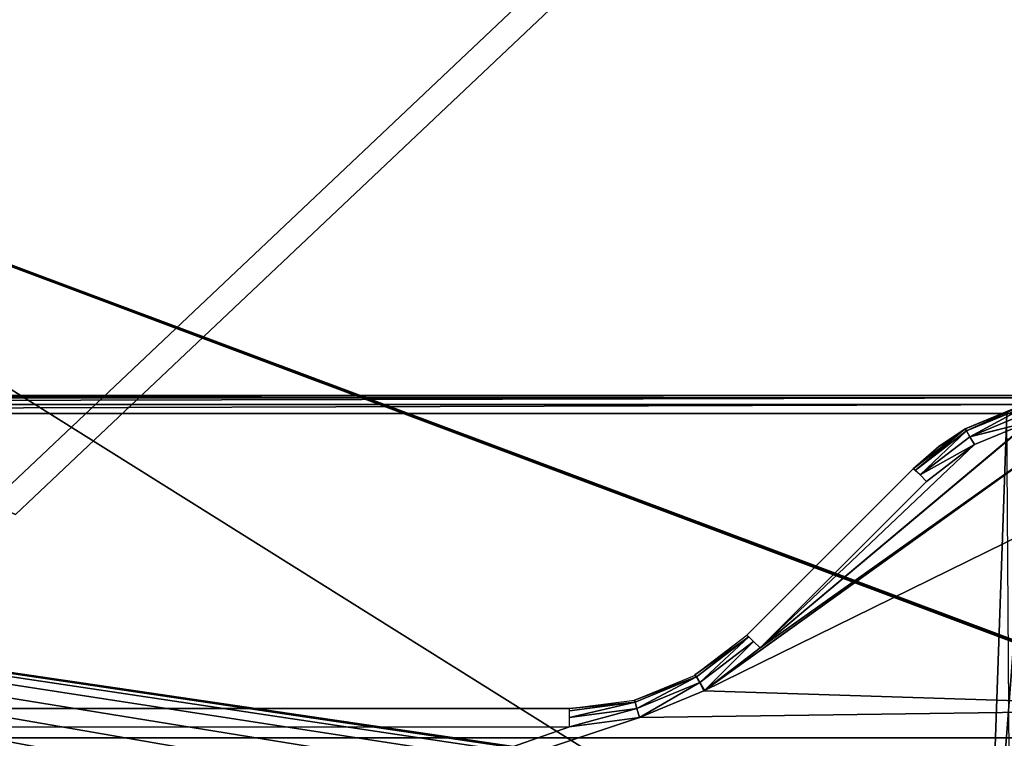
# Model space of a CAD drawing. Header units: millimetres. Extents: x -75 to 75, y -5 to 37.
# Tile 238 of 256: x 39 to 54, y 7 to 18. Entities that reach past the tile are written whole.
import ezdxf

# ---------------------------------------------------------------- set-up
doc = ezdxf.new("R2010")
doc.units = ezdxf.units.MM
doc.header["$LTSCALE"] = 101.851852
for name, color, linetype in [('14', 7, 'CONTINUOUS'), ('147', 7, 'CONTINUOUS'), ('148', 7, 'CONTINUOUS'), ('149', 7, 'CONTINUOUS'), ('152', 7, 'CONTINUOUS'), ('16', 7, 'CONTINUOUS'), ('163', 7, 'CONTINUOUS'), ('167', 7, 'CONTINUOUS'), ('171', 7, 'CONTINUOUS'), ('228', 7, 'CONTINUOUS'), ('326', 7, 'CONTINUOUS'), ('336', 7, 'CONTINUOUS'), ('337', 7, 'CONTINUOUS'), ('537', 7, 'CONTINUOUS'), ('538', 7, 'CONTINUOUS'), ('539', 7, 'CONTINUOUS'), ('542', 7, 'CONTINUOUS'), ('543', 7, 'CONTINUOUS'), ('544', 7, 'CONTINUOUS'), ('6', 7, 'CONTINUOUS'), ('8', 7, 'CONTINUOUS')]:
    doc.layers.add(name, color=color, linetype=linetype)

msp = doc.modelspace()

# ---------------------------------------------------------------- linework, layer by layer
at = {"layer": '14', "color": 251, "linetype": 'Continuous', "true_color": 0x565d62}
for points in [[(-58.608, 7.032, 96.607), (-58.941, 32.5, 96.94), (58.941, 32.5, 96.94), (-58.608, 7.032, 96.607)], [(-58.554, 7.031, 96.607), (-58.608, 7.032, 96.607), (58.941, 32.5, 96.94), (-58.554, 7.031, 96.607)], [(-58.5, 7.031, 96.607), (-58.554, 7.031, 96.607), (58.941, 32.5, 96.94), (-58.5, 7.031, 96.607)], [(-2.359, 18.04, 96.751), (-58.5, 7.031, 96.607), (58.941, 32.5, 96.94), (-2.359, 18.04, 96.751)], [(2.359, 18.04, 96.751), (-2.359, 18.04, 96.751), (58.941, 32.5, 96.94), (2.359, 18.04, 96.751)], [(2.503, 7.031, 96.607), (2.359, 18.04, 96.751), (58.941, 32.5, 96.94), (2.503, 7.031, 96.607)], [(58.5, 7.031, 96.607), (2.503, 7.031, 96.607), (58.941, 32.5, 96.94), (58.5, 7.031, 96.607)]]:
    msp.add_3dface(points, dxfattribs=at)
at = {"layer": '147', "color": 251, "linetype": 'Continuous', "true_color": 0x464b4f}
for points in [[(55.254, 12.5, -94.761), (8.873, 12.5, -94.552), (10.356, 12.5, -94.039), (55.254, 12.5, -94.761)], [(10.356, 12.5, -94.761), (8.873, 12.5, -94.552), (55.254, 12.5, -94.761), (10.356, 12.5, -94.761)], [(55.254, 12.5, -94.039), (55.254, 12.5, -94.761), (10.356, 12.5, -94.039), (55.254, 12.5, -94.039)]]:
    msp.add_3dface(points, dxfattribs=at)
at = {"layer": '148', "color": 251, "linetype": 'Continuous', "true_color": 0x464b4f}
for points in [[(47.343, 7.5, 94.936), (18.887, 7.5, 93.864), (18.887, 7.5, 94.936), (47.343, 7.5, 94.936)], [(31.481, 7.5, 93.864), (18.887, 7.5, 93.864), (47.343, 7.5, 94.936), (31.481, 7.5, 93.864)], [(31.787, 7.5, 93.804), (31.481, 7.5, 93.864), (47.343, 7.5, 94.936), (31.787, 7.5, 93.804)], [(34.511, 7.5, 93.864), (31.787, 7.5, 93.804), (47.343, 7.5, 94.936), (34.511, 7.5, 93.864)], [(47.343, 7.5, 93.864), (34.511, 7.5, 93.864), (47.343, 7.5, 94.936), (47.343, 7.5, 93.864)]]:
    msp.add_3dface(points, dxfattribs=at)
at = {"layer": '149', "color": 251, "linetype": 'Continuous', "true_color": 0x464b4f}
for points in [[(52.828, 11.328, 94.799), (50.172, 8.672, 93.908), (50.172, 8.672, 94.892), (52.828, 11.328, 94.799)], [(52.828, 11.328, 94.001), (50.172, 8.672, 93.908), (52.828, 11.328, 94.799), (52.828, 11.328, 94.001)]]:
    msp.add_3dface(points, dxfattribs=at)
at = {"layer": '152', "color": 251, "linetype": 'Continuous', "true_color": 0x464b4f}
for points in [[(54.605, 12.359, 94.034), (53.657, 11.964, 94.022), (53.671, 11.972, 94.778), (54.605, 12.359, 94.034)], [(54.627, 12.365, 94.765), (54.605, 12.359, 94.034), (53.671, 11.972, 94.778), (54.627, 12.365, 94.765)], [(53.657, 11.964, 94.022), (52.828, 11.328, 94.001), (53.238, 11.685, 94.787), (53.657, 11.964, 94.022)], [(53.671, 11.972, 94.778), (53.657, 11.964, 94.022), (53.238, 11.685, 94.787), (53.671, 11.972, 94.778)], [(52.828, 11.328, 94.001), (52.828, 11.328, 94.799), (53.238, 11.685, 94.787), (52.828, 11.328, 94.001)]]:
    msp.add_3dface(points, dxfattribs=at)
at = {"layer": '16', "color": 251, "linetype": 'Continuous', "true_color": 0x565d62}
for points in [[(58.608, 7.032, -96.607), (58.941, 32.5, -96.94), (2.487, 28.04, -96.882), (58.608, 7.032, -96.607)], [(2.946, 7.031, -96.607), (58.5, 7.031, -96.607), (2.487, 28.04, -96.882), (2.946, 7.031, -96.607)], [(58.5, 7.031, -96.607), (58.554, 7.031, -96.607), (2.487, 28.04, -96.882), (58.5, 7.031, -96.607)], [(58.554, 7.031, -96.607), (58.608, 7.032, -96.607), (2.487, 28.04, -96.882), (58.554, 7.031, -96.607)]]:
    msp.add_3dface(points, dxfattribs=at)
at = {"layer": '163', "color": 251, "linetype": 'Continuous', "true_color": 0x464b4f}
for points in [[(49.494, 7.787, 93.585), (55.657, 12.21, 93.739), (49.483, 7.781, 93.584), (49.494, 7.787, 93.585)], [(55.657, 12.21, 93.739), (58.5, 12.21, 93.739), (49.483, 7.781, 93.584), (55.657, 12.21, 93.739)], [(58.5, 12.21, 93.739), (58.5, 7.496, 93.574), (49.483, 7.781, 93.584), (58.5, 12.21, 93.739)], [(50.384, 8.47, 93.608), (55.657, 12.21, 93.739), (49.494, 7.787, 93.585), (50.384, 8.47, 93.608)], [(54.7, 12.085, 93.735), (55.657, 12.21, 93.739), (50.384, 8.47, 93.608), (54.7, 12.085, 93.735)], [(54.684, 12.08, 93.735), (54.7, 12.085, 93.735), (50.384, 8.47, 93.608), (54.684, 12.08, 93.735)], [(53.807, 11.715, 93.722), (54.684, 12.08, 93.735), (50.384, 8.47, 93.608), (53.807, 11.715, 93.722)], [(53.041, 11.127, 93.701), (53.807, 11.715, 93.722), (50.384, 8.47, 93.608), (53.041, 11.127, 93.701)], [(49.483, 7.781, 93.584), (58.5, 7.496, 93.574), (48.456, 7.357, 93.57), (49.483, 7.781, 93.584)], [(58.5, 7.496, 93.574), (58.5, 2.79, 93.41), (34.743, 2.79, 93.41), (58.5, 7.496, 93.574)], [(48.456, 7.357, 93.57), (58.5, 7.496, 93.574), (34.743, 2.79, 93.41), (48.456, 7.357, 93.57)], [(47.343, 7.21, 93.564), (48.456, 7.357, 93.57), (34.743, 2.79, 93.41), (47.343, 7.21, 93.564)], [(34.511, 7.21, 93.564), (47.343, 7.21, 93.564), (34.743, 2.79, 93.41), (34.511, 7.21, 93.564)]]:
    msp.add_3dface(points, dxfattribs=at)
at = {"layer": '167', "color": 251, "linetype": 'Continuous', "true_color": 0x464b4f}
for points in [[(53.994, 2.79, 57), (54.707, 12.21, 53.637), (54.386, 2.79, 53.563), (53.994, 2.79, 57)], [(54.323, 12.21, 57), (54.707, 12.21, 53.637), (53.994, 2.79, 57), (54.323, 12.21, 57)], [(54.386, 2.79, 60.437), (54.323, 12.21, 57), (53.994, 2.79, 57), (54.386, 2.79, 60.437)]]:
    msp.add_3dface(points, dxfattribs=at)
at = {"layer": '171', "color": 251, "linetype": 'Continuous', "true_color": 0x464b4f}
for points in [[(54.323, 12.21, -57), (54.707, 12.21, -60.363), (53.994, 2.79, -57), (54.323, 12.21, -57)], [(53.994, 2.79, -57), (54.707, 12.21, -60.363), (54.386, 2.79, -60.437), (53.994, 2.79, -57)], [(54.386, 2.79, -53.563), (54.323, 12.21, -57), (53.994, 2.79, -57), (54.386, 2.79, -53.563)]]:
    msp.add_3dface(points, dxfattribs=at)
at = {"layer": '228', "color": 251, "linetype": 'Continuous', "true_color": 0x464b4f}
for points in [[(38.356, 5.576, -93.507), (53.781, 2.79, -93.41), (10.356, 12.21, -93.739), (38.356, 5.576, -93.507)], [(54.916, 5.624, -93.509), (55.084, 5.624, -93.509), (10.356, 12.21, -93.739), (54.916, 5.624, -93.509)], [(10.356, 12.21, -93.739), (55.084, 5.624, -93.509), (55.254, 12.21, -93.739), (10.356, 12.21, -93.739)], [(54.653, 5.579, -93.508), (54.916, 5.624, -93.509), (10.356, 12.21, -93.739), (54.653, 5.579, -93.508)], [(54.374, 5.423, -93.502), (54.653, 5.579, -93.508), (10.356, 12.21, -93.739), (54.374, 5.423, -93.502)], [(54.104, 5.124, -93.492), (54.374, 5.423, -93.502), (10.356, 12.21, -93.739), (54.104, 5.124, -93.492)], [(53.892, 4.666, -93.476), (54.104, 5.124, -93.492), (10.356, 12.21, -93.739), (53.892, 4.666, -93.476)], [(53.803, 4.089, -93.456), (53.892, 4.666, -93.476), (10.356, 12.21, -93.739), (53.803, 4.089, -93.456)], [(53.781, 2.79, -93.41), (53.803, 4.089, -93.456), (10.356, 12.21, -93.739), (53.781, 2.79, -93.41)]]:
    msp.add_3dface(points, dxfattribs=at)
at = {"layer": '326', "color": 251, "linetype": 'Continuous', "true_color": 0x464b4f}
for points in [[(55.254, 12.5, -94.039), (10.356, 12.462, -93.892), (55.254, 12.465, -93.898), (55.254, 12.5, -94.039)], [(55.254, 12.5, -94.039), (10.356, 12.5, -94.039), (10.356, 12.462, -93.892), (55.254, 12.5, -94.039)], [(55.254, 12.465, -93.898), (10.356, 12.462, -93.892), (55.254, 12.462, -93.892), (55.254, 12.465, -93.898)], [(55.254, 12.462, -93.892), (10.356, 12.356, -93.783), (55.254, 12.359, -93.784), (55.254, 12.462, -93.892)], [(10.356, 12.462, -93.892), (10.356, 12.356, -93.783), (55.254, 12.462, -93.892), (10.356, 12.462, -93.892)], [(55.254, 12.359, -93.784), (10.356, 12.356, -93.783), (55.254, 12.356, -93.783), (55.254, 12.359, -93.784)], [(10.356, 12.356, -93.783), (10.356, 12.21, -93.739), (55.254, 12.356, -93.783), (10.356, 12.356, -93.783)], [(10.356, 12.21, -93.739), (55.254, 12.21, -93.739), (55.254, 12.356, -93.783), (10.356, 12.21, -93.739)]]:
    msp.add_3dface(points, dxfattribs=at)
at = {"layer": '336', "color": 251, "linetype": 'Continuous', "true_color": 0x464b4f}
for points in [[(53.657, 11.964, 94.022), (54.605, 12.359, 94.034), (53.678, 11.932, 93.874), (53.657, 11.964, 94.022)], [(54.605, 12.359, 94.034), (54.622, 12.364, 94.035), (53.678, 11.932, 93.874), (54.605, 12.359, 94.034)], [(53.678, 11.932, 93.874), (54.622, 12.364, 94.035), (54.634, 12.327, 93.887), (53.678, 11.932, 93.874)], [(53.733, 11.841, 93.765), (53.678, 11.932, 93.874), (54.634, 12.327, 93.887), (53.733, 11.841, 93.765)], [(54.662, 12.225, 93.778), (53.733, 11.841, 93.765), (54.634, 12.327, 93.887), (54.662, 12.225, 93.778)], [(54.7, 12.085, 93.735), (53.733, 11.841, 93.765), (54.662, 12.225, 93.778), (54.7, 12.085, 93.735)], [(52.828, 11.328, 94.001), (53.657, 11.964, 94.022), (52.859, 11.303, 93.853), (52.828, 11.328, 94.001)], [(53.657, 11.964, 94.022), (53.678, 11.932, 93.874), (52.859, 11.303, 93.853), (53.657, 11.964, 94.022)], [(54.7, 12.085, 93.735), (54.684, 12.08, 93.735), (53.733, 11.841, 93.765), (54.7, 12.085, 93.735)], [(54.684, 12.08, 93.735), (53.807, 11.715, 93.722), (53.733, 11.841, 93.765), (54.684, 12.08, 93.735)], [(52.859, 11.303, 93.853), (53.678, 11.932, 93.874), (52.936, 11.23, 93.744), (52.859, 11.303, 93.853)], [(53.678, 11.932, 93.874), (53.733, 11.841, 93.765), (52.936, 11.23, 93.744), (53.678, 11.932, 93.874)], [(53.733, 11.841, 93.765), (53.807, 11.715, 93.722), (52.936, 11.23, 93.744), (53.733, 11.841, 93.765)], [(53.807, 11.715, 93.722), (53.041, 11.127, 93.701), (52.936, 11.23, 93.744), (53.807, 11.715, 93.722)]]:
    msp.add_3dface(points, dxfattribs=at)
at = {"layer": '337', "color": 251, "linetype": 'Continuous', "true_color": 0x464b4f}
for points in [[(50.202, 8.647, 93.76), (49.344, 8.036, 93.884), (50.172, 8.672, 93.908), (50.202, 8.647, 93.76)], [(49.366, 8.004, 93.737), (49.344, 8.036, 93.884), (50.202, 8.647, 93.76), (49.366, 8.004, 93.737)], [(49.42, 7.913, 93.628), (49.366, 8.004, 93.737), (50.202, 8.647, 93.76), (49.42, 7.913, 93.628)], [(50.279, 8.573, 93.651), (49.42, 7.913, 93.628), (50.202, 8.647, 93.76), (50.279, 8.573, 93.651)], [(49.494, 7.787, 93.585), (49.42, 7.913, 93.628), (50.279, 8.573, 93.651), (49.494, 7.787, 93.585)], [(50.384, 8.47, 93.608), (49.494, 7.787, 93.585), (50.279, 8.573, 93.651), (50.384, 8.47, 93.608)], [(49.366, 8.004, 93.737), (48.379, 7.636, 93.869), (49.334, 8.03, 93.884), (49.366, 8.004, 93.737)], [(49.344, 8.036, 93.884), (49.366, 8.004, 93.737), (49.334, 8.03, 93.884), (49.344, 8.036, 93.884)], [(48.39, 7.599, 93.722), (48.379, 7.636, 93.869), (49.366, 8.004, 93.737), (48.39, 7.599, 93.722)], [(48.418, 7.498, 93.613), (48.39, 7.599, 93.722), (49.366, 8.004, 93.737), (48.418, 7.498, 93.613)], [(49.42, 7.913, 93.628), (48.418, 7.498, 93.613), (49.366, 8.004, 93.737), (49.42, 7.913, 93.628)], [(48.456, 7.357, 93.57), (48.418, 7.498, 93.613), (49.42, 7.913, 93.628), (48.456, 7.357, 93.57)], [(49.483, 7.781, 93.584), (48.456, 7.357, 93.57), (49.42, 7.913, 93.628), (49.483, 7.781, 93.584)], [(49.494, 7.787, 93.585), (49.483, 7.781, 93.584), (49.42, 7.913, 93.628), (49.494, 7.787, 93.585)], [(48.379, 7.636, 93.869), (48.39, 7.599, 93.722), (47.343, 7.5, 93.864), (48.379, 7.636, 93.869)], [(48.39, 7.599, 93.722), (48.418, 7.498, 93.613), (47.343, 7.356, 93.608), (48.39, 7.599, 93.722)], [(47.343, 7.5, 93.864), (48.39, 7.599, 93.722), (47.343, 7.462, 93.717), (47.343, 7.5, 93.864)], [(47.343, 7.462, 93.717), (48.39, 7.599, 93.722), (47.343, 7.356, 93.608), (47.343, 7.462, 93.717)], [(48.456, 7.357, 93.57), (47.343, 7.21, 93.564), (48.418, 7.498, 93.613), (48.456, 7.357, 93.57)], [(48.418, 7.498, 93.613), (47.343, 7.21, 93.564), (47.343, 7.356, 93.608), (48.418, 7.498, 93.613)]]:
    msp.add_3dface(points, dxfattribs=at)
at = {"layer": '537', "linetype": 'Continuous'}
msp.add_3dface([(57, 28.1, 27), (0, 28.1, 27), (38.5, 10.6, -14), (57, 28.1, 27)], dxfattribs=at)
at = {"layer": '538', "linetype": 'Continuous'}
msp.add_3dface([(0, 28.1, -87), (57, 28.1, -87), (38.5, 10.6, -46), (0, 28.1, -87)], dxfattribs=at)
at = {"layer": '539', "linetype": 'Continuous'}
for points in [[(57, 28.1, -87), (57, 28.1, -30), (38.5, 10.6, -46), (57, 28.1, -87)], [(57, 28.1, -30), (57, 28.1, 27), (38.5, 10.6, -14), (57, 28.1, -30)], [(38.5, 10.6, -46), (57, 28.1, -30), (38.5, 10.6, -14), (38.5, 10.6, -46)]]:
    msp.add_3dface(points, dxfattribs=at)
at = {"layer": '542', "linetype": 'Continuous'}
for points in [[(-56.841, 28.5, 26.918), (56.841, 28.5, 26.918), (-38.341, 11, -14.082), (-56.841, 28.5, 26.918)], [(56.841, 28.5, 26.918), (38.341, 11, -14.082), (-38.341, 11, -14.082), (56.841, 28.5, 26.918)]]:
    msp.add_3dface(points, dxfattribs=at)
at = {"layer": '543', "linetype": 'Continuous'}
msp.add_3dface([(56.841, 28.5, -86.918), (-56.841, 28.5, -86.918), (38.341, 11, -45.918), (56.841, 28.5, -86.918)], dxfattribs=at)
at = {"layer": '544', "linetype": 'Continuous'}
for points in [[(56.841, 28.5, -86.918), (38.341, 11, -45.918), (38.341, 11, -14.082), (56.841, 28.5, -86.918)], [(56.841, 28.5, 26.918), (56.841, 28.5, -86.918), (38.341, 11, -14.082), (56.841, 28.5, 26.918)]]:
    msp.add_3dface(points, dxfattribs=at)
at = {"layer": '6', "color": 251, "linetype": 'Continuous', "true_color": 0x565d62}
for points in [[(58.517, 0, 104.516), (59.001, 37, 105), (-0.5, 37, 105), (58.517, 0, 104.516)], [(-0.5, 0, 104.516), (58.517, 0, 104.516), (-0.5, 37, 105), (-0.5, 0, 104.516)]]:
    msp.add_3dface(points, dxfattribs=at)
at = {"layer": '8', "color": 251, "linetype": 'Continuous', "true_color": 0x565d62}
for points in [[(-58.517, 0, -104.516), (-59.001, 37, -105), (59.001, 37, -105), (-58.517, 0, -104.516)], [(58.517, 0, -104.516), (-58.517, 0, -104.516), (59.001, 37, -105), (58.517, 0, -104.516)]]:
    msp.add_3dface(points, dxfattribs=at)

doc.saveas('drawing.dxf')
